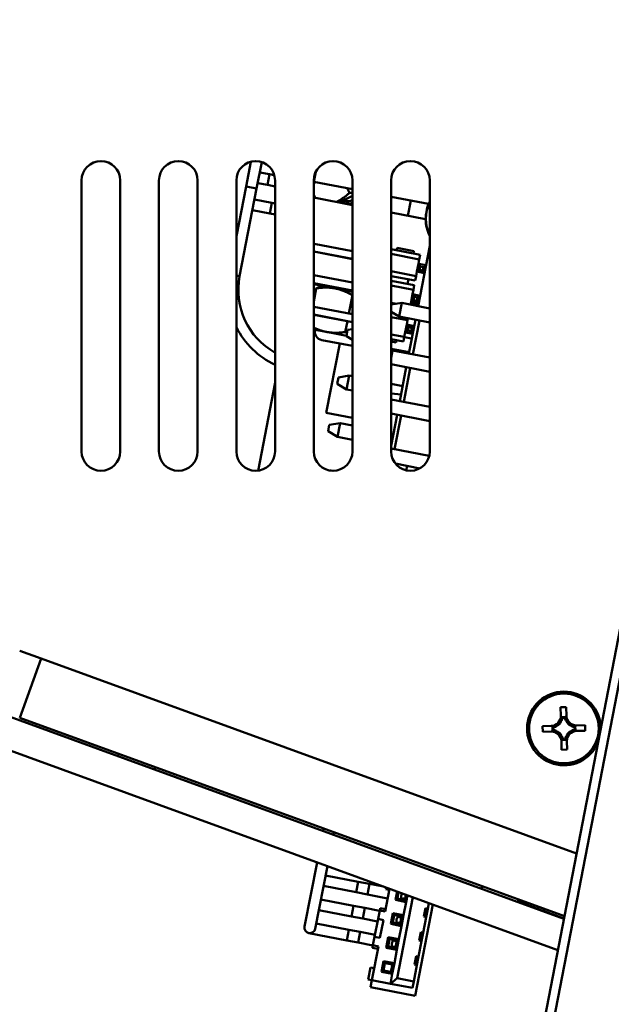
# Model space of a CAD drawing. Header units: inches. Extents: x 8.7 to 68.4, y -2.3 to 39.9.
# Tile 5 of 118: x 15.7 to 17.6, y 10.4 to 13.6. Entities that reach past the tile are written whole.
import ezdxf

# ---------------------------------------------------------------- set-up
doc = ezdxf.new("R2010")
doc.units = ezdxf.units.IN
doc.header["$MEASUREMENT"] = 0
for name, color, linetype, lineweight in [('Dimensions(ROSSANSI)', 7, 'Continuous', 25), ('Visible Edges(ROSSANSI)', 7, 'Continuous', 50), ('Visible Tangent Edges(ROSSANSI)', 7, 'Continuous', 50)]:
    doc.layers.add(name, color=color, linetype=linetype, lineweight=lineweight)
doc.styles.add('DEFAULT-ROSSANSI', font='arial.ttf')
doc.dimstyles.new('DEFAULT-ROSSANSI', dxfattribs={"dimtxt": 1, "dimasz": 0.098425, "dimexe": 0.125, "dimexo": 0.0625, "dimgap": 0.031496, "dimtad": 0, "dimtih": 1, "dimtoh": 1, "dimrnd": 1e-08, "dimzin": 0, "dimdsep": 46, "dimtxsty": 'DEFAULT-ROSSANSI', "dimcen": 0.09, "dimdle": 0.393701, "dimclrd": 7, "dimclre": 7, "dimclrt": 179, "dimadec": 0, "dimazin": 0, "dimtfac": 1, "dimtofl": 0, "dimtmove": 0, "dimatfit": 3, "dimfxl": 1, "dimtolj": 1, "dimtzin": 0, "dimlwd": 25, "dimlwe": 25, "dimarcsym": 0})

# ---------------------------------------------------------------- blocks, each defined once
blk = doc.blocks.new('*D9')
at = {"layer": 'Defpoints', "color": 0}
for p in [(15.4229, 20.5316), (17.8599, 10.2919), (16.4954, 6.068), (15.4229, -2.3042)]:
    blk.add_point(p, dxfattribs=at)
at = {"layer": 'Dimensions(ROSSANSI)', "color": 7, "lineweight": 25}
for p, q in [((15.4229, 20.4691), (15.4229, 6.0114)), ((17.848, 10.2305), (17.0025, 5.86))]:
    blk.add_line(p, q, dxfattribs=at)
for start, end in [(90, 91.49163), (79.71813, 89.33187)]:
    blk.add_arc((15.4229, -2.3042), 8.4406, start, end, dxfattribs=at)
at = {"layer": 'Dimensions(ROSSANSI)', "color": 7}
for points in [[(15.5212, 6.1194), (15.5214, 6.1523), (15.4229, 6.1364)], [(16.9325, 6.017), (16.9264, 5.9848), (17.0262, 5.9827)]]:
    blk.add_solid(points, dxfattribs=at)
at = {"layer": 'Dimensions(ROSSANSI)', "color": 179, "lineweight": 25, "insert": (13.304, 6.5549), "char_height": 1, "attachment_point": 1, "style": 'DEFAULT-ROSSANSI'}
blk.add_mtext('\\A1;11°', dxfattribs=at)
blk = doc.blocks.new('*D10')
at = {"layer": 'Defpoints', "color": 0}
for p in [(20.6144, 26.8005), (20.8459, 20.6303), (15.4229, 20.5316), (15.4229, 7.8234)]:
    blk.add_point(p, dxfattribs=at)
at = {"layer": 'Dimensions(ROSSANSI)', "color": 7, "lineweight": 25}
for p, q in [((15.4229, 20.5941), (15.4229, 27.6228)), ((20.8703, 20.6879), (23.1432, 26.0556))]:
    blk.add_line(p, q, dxfattribs=at)
for start, end in [(81.54403, 89.71337), (67.33663, 75.47329)]:
    blk.add_arc((15.4229, 7.8234), 19.6744, start, end, dxfattribs=at)
at = {"layer": 'Dimensions(ROSSANSI)', "color": 7}
for points in [[(15.5213, 27.4811), (15.5214, 27.5139), (15.4229, 27.4978)], [(23.0101, 25.9937), (22.9974, 25.9635), (23.0945, 25.9405)]]:
    blk.add_solid(points, dxfattribs=at)
at = {"layer": 'Dimensions(ROSSANSI)', "color": 179, "lineweight": 25, "insert": (18.3475, 27.6154), "char_height": 1, "attachment_point": 1, "style": 'DEFAULT-ROSSANSI'}
blk.add_mtext('\\A1;23°', dxfattribs=at)

msp = doc.modelspace()

# ---------------------------------------------------------------- linework, layer by layer
at = {"layer": 'Visible Edges(ROSSANSI)'}
for p, q in [((16.4751, 13.1396), (16.4598, 13.0602)), ((16.4941, 13.0536), (16.5106, 13.1386)), ((16.536, 13.099), (16.5041, 13.1052)), ((16.536, 13.099), (16.5513, 13.0961)), ((16.6791, 13.0749), (16.6854, 13.1074)), ((15.9286, 13.0792), (15.9286, 12.2042)), ((16.0536, 12.2042), (16.0536, 13.0792)), ((16.1786, 13.0792), (16.1786, 12.2042)), ((16.3036, 12.2042), (16.3036, 13.0792)), ((16.4286, 13.0792), (16.4286, 12.2042)), ((16.4975, 13.0709), (16.5294, 13.0647)), ((16.5536, 12.2042), (16.5536, 13.0792)), ((16.68, 13.0797), (16.6786, 13.079)), ((16.6786, 13.0792), (16.6786, 12.2042)), ((16.6791, 13.0749), (16.8036, 13.0509)), ((16.8036, 12.2042), (16.8036, 13.0792)), ((16.9286, 13.0792), (16.9286, 12.2042)), ((17.0536, 12.2042), (17.0536, 13.0792)), ((16.4286, 12.8991), (16.4598, 13.0602)), ((16.4393, 12.7699), (16.4941, 13.0536)), ((16.5294, 13.0647), (16.5536, 13.06)), ((16.7866, 13.0541), (16.7938, 13.0388)), ((16.5437, 13.0069), (16.4872, 13.0178)), ((16.5437, 13.0069), (16.5536, 13.005)), ((16.6786, 13.033), (16.6832, 13.0232)), ((16.8036, 12.9999), (16.6786, 13.0241)), ((16.7592, 13.0085), (16.8036, 13.0293)), ((16.7754, 13.0106), (16.7781, 13.0049)), ((16.7926, 13.002), (16.8036, 13.0072)), ((16.9286, 13.0267), (17.0497, 13.0032)), ((16.9923, 13.0143), (16.9828, 12.9653)), ((16.4806, 12.9835), (16.537, 12.9726)), ((16.537, 12.9726), (16.5536, 12.9694)), ((17.0402, 12.9541), (16.9286, 12.9757)), ((16.6801, 12.8751), (16.6786, 12.8672)), ((16.6801, 12.8751), (16.6786, 12.8746)), ((16.6786, 12.8499), (16.8036, 12.8257)), ((16.6786, 12.8494), (16.8036, 12.8252)), ((16.6801, 12.8751), (16.8036, 12.8512)), ((16.9286, 12.8573), (17.0225, 12.8392)), ((16.9464, 12.8539), (16.9479, 12.8612)), ((16.9479, 12.8612), (17.0019, 12.8508)), ((17.0004, 12.8434), (17.0019, 12.8508)), ((17.0536, 12.8681), (17.0159, 12.6734)), ((16.9286, 12.842), (17.0197, 12.8244)), ((17.0169, 12.8099), (17.0197, 12.8244)), ((17.0197, 12.8244), (17.0225, 12.8392)), ((16.9286, 12.786), (17.0092, 12.7704)), ((17.0092, 12.7704), (17.0121, 12.7854)), ((17.0366, 12.7802), (17.012, 12.7849)), ((17.0121, 12.7854), (17.0169, 12.8099)), ((17.0121, 12.7854), (17.0202, 12.7909)), ((17.0367, 12.7807), (17.0121, 12.7854)), ((17.0224, 12.8018), (17.0169, 12.8099)), ((17.0169, 12.8099), (17.0414, 12.8052)), ((17.0224, 12.8018), (17.0202, 12.7909)), ((17.0202, 12.7909), (17.0312, 12.7888)), ((17.0333, 12.7997), (17.0224, 12.8018)), ((17.0312, 12.7888), (17.0333, 12.7997)), ((17.0367, 12.7807), (17.0312, 12.7888)), ((17.0333, 12.7997), (17.0414, 12.8052)), ((16.6786, 12.7735), (16.8036, 12.7494)), ((16.6786, 12.7481), (16.8036, 12.7239)), ((16.9286, 12.7707), (17.0064, 12.7557)), ((16.9286, 12.7616), (16.9303, 12.7704)), ((16.9286, 12.7555), (17.0035, 12.741)), ((16.9814, 12.7452), (16.9843, 12.76)), ((17.0092, 12.7704), (17.0064, 12.7557)), ((16.6786, 12.7476), (16.8036, 12.7234)), ((16.7707, 12.7262), (16.6786, 12.744)), ((16.6786, 12.6882), (16.6869, 12.7309)), ((16.7094, 12.7381), (16.6999, 12.7357)), ((16.8036, 12.7198), (16.7707, 12.7262)), ((16.9286, 12.7402), (17.0007, 12.7262)), ((16.9979, 12.7118), (17.0007, 12.7262)), ((17.0007, 12.7262), (17.0035, 12.741)), ((16.7922, 12.6497), (16.8035, 12.7084)), ((16.9914, 12.6781), (16.9931, 12.6872)), ((17.0176, 12.682), (16.993, 12.6867)), ((16.9931, 12.6872), (16.9979, 12.7118)), ((16.9931, 12.6872), (17.0013, 12.6927)), ((17.0177, 12.6825), (16.9931, 12.6872)), ((17.0034, 12.7036), (16.9979, 12.7118)), ((16.9979, 12.7118), (17.0224, 12.707)), ((17.0034, 12.7036), (17.0013, 12.6927)), ((17.0013, 12.6927), (17.0122, 12.6906)), ((17.0143, 12.7015), (17.0034, 12.7036)), ((17.0122, 12.6906), (17.0143, 12.7015)), ((17.0177, 12.6825), (17.0122, 12.6906)), ((17.0143, 12.7015), (17.0224, 12.707)), ((16.6786, 12.6717), (16.8036, 12.6475)), ((16.9286, 12.6842), (16.9456, 12.6809)), ((16.9286, 12.6782), (16.9629, 12.6837)), ((16.9543, 12.6395), (16.9286, 12.6549)), ((16.9286, 12.6536), (16.9318, 12.653)), ((16.9543, 12.6395), (16.9629, 12.6837)), ((16.9629, 12.6837), (17.0536, 12.6661)), ((17.0169, 12.6786), (16.9924, 12.6833)), ((17.0162, 12.6787), (17.0169, 12.6782)), ((16.6786, 12.6462), (16.8036, 12.622)), ((16.6786, 12.6457), (16.8036, 12.6215)), ((16.7806, 12.5899), (16.7873, 12.6247)), ((16.9286, 12.6383), (16.9817, 12.6281)), ((16.9543, 12.6395), (17.0536, 12.6203)), ((16.9789, 12.6136), (16.9817, 12.6281)), ((16.9817, 12.6281), (16.9828, 12.634)), ((17.0074, 12.6292), (16.9863, 12.5202)), ((16.9991, 12.5178), (17.0201, 12.6267)), ((16.6822, 12.5974), (16.6786, 12.6)), ((16.7201, 12.5901), (16.6822, 12.5974)), ((16.7845, 12.5776), (16.7201, 12.5901)), ((16.7882, 12.5966), (16.7842, 12.576)), ((16.7882, 12.5966), (16.8036, 12.5991)), ((16.9741, 12.589), (16.9789, 12.6136)), ((16.9741, 12.589), (16.9823, 12.5945)), ((16.9844, 12.6055), (16.9789, 12.6136)), ((16.9789, 12.6136), (17.0034, 12.6088)), ((16.9844, 12.6055), (16.9823, 12.5945)), ((16.9823, 12.5945), (16.9932, 12.5924)), ((16.9953, 12.6034), (16.9844, 12.6055)), ((16.9932, 12.5924), (16.9953, 12.6034)), ((16.9987, 12.5843), (16.9932, 12.5924)), ((16.9953, 12.6034), (17.0034, 12.6088)), ((16.8036, 12.5448), (16.7049, 12.5639)), ((16.8036, 12.5644), (16.7842, 12.576)), ((16.9286, 12.5823), (16.9712, 12.5741)), ((16.9286, 12.567), (16.9684, 12.5593)), ((16.9286, 12.5594), (16.9449, 12.5563)), ((16.9463, 12.5636), (16.9449, 12.5563)), ((16.9712, 12.5741), (16.9684, 12.5593)), ((16.9711, 12.5735), (16.9957, 12.5687)), ((16.9712, 12.5741), (16.9741, 12.589)), ((16.9986, 12.5838), (16.974, 12.5885)), ((16.9987, 12.5843), (16.9741, 12.589)), ((16.7624, 12.5527), (16.7191, 12.3288)), ((16.9286, 12.5358), (16.9871, 12.5245)), ((16.9286, 12.5298), (16.9332, 12.5305)), ((16.9286, 12.5065), (16.9332, 12.5305)), ((16.9332, 12.5305), (17.0536, 12.5072)), ((16.9286, 12.4856), (17.0536, 12.4614)), ((16.9777, 12.476), (16.9567, 12.3671)), ((16.9694, 12.3646), (16.9905, 12.4736)), ((16.7586, 12.4435), (16.7546, 12.4228)), ((16.7586, 12.4435), (16.7932, 12.449)), ((16.7847, 12.4048), (16.7932, 12.449)), ((16.7932, 12.449), (16.8036, 12.447)), ((16.4986, 12.1421), (16.5536, 12.4264)), ((16.7847, 12.4048), (16.7546, 12.4228)), ((16.7847, 12.4048), (16.8036, 12.4011)), ((16.9286, 12.4228), (16.966, 12.4155)), ((16.9286, 12.391), (16.9606, 12.3877)), ((16.9286, 12.3725), (17.0536, 12.3483)), ((16.8036, 12.3124), (16.7191, 12.3288)), ((16.9286, 12.3267), (17.0536, 12.3025)), ((16.9481, 12.3229), (16.9286, 12.222)), ((16.9398, 12.2114), (16.9609, 12.3204)), ((16.7289, 12.2903), (16.7249, 12.2697)), ((16.7289, 12.2903), (16.7636, 12.2958)), ((16.755, 12.2516), (16.7636, 12.2958)), ((16.7636, 12.2958), (16.8036, 12.2881)), ((16.755, 12.2516), (16.7249, 12.2697)), ((16.755, 12.2516), (16.8036, 12.2422)), ((17.7893, 12.2593), (17.425, 10.376)), ((16.9286, 12.2136), (17.0519, 12.1897)), ((17.4544, 10.3703), (17.8131, 12.2241)), ((16.9423, 12.1651), (17.0218, 12.1497)), ((16.9775, 12.1432), (16.9803, 12.1578)), ((16.7319, 12.1423), (16.7339, 12.1427)), ((16.7338, 12.1421), (16.7339, 12.1427)), ((16.7339, 12.1427), (16.7389, 12.1417)), ((15.7983, 11.5357), (15.7286, 11.561)), ((15.7286, 11.3441), (15.7983, 11.5357)), ((17.4868, 10.6957), (15.5918, 11.3854)), ((17.4762, 11.3782), (17.4942, 11.3786)), ((17.4769, 11.3507), (17.4762, 11.3782)), ((17.4942, 11.3786), (17.4949, 11.3511)), ((17.4884, 10.7036), (15.7286, 11.3441)), ((17.4182, 11.3173), (17.4456, 11.318)), ((17.4616, 11.3184), (17.4616, 11.3162)), ((17.4794, 11.3348), (17.4773, 11.3348)), ((17.4911, 11.3469), (17.4809, 11.3467)), ((17.4898, 11.3453), (17.4823, 11.3452)), ((17.4953, 11.3352), (17.4931, 11.3351)), ((17.5117, 11.3174), (17.5117, 11.3195)), ((17.5276, 11.3199), (17.5551, 11.3205)), ((17.5551, 11.3205), (17.5555, 11.3025)), ((15.557, 11.2897), (17.4672, 10.5944)), ((17.4186, 11.2993), (17.4182, 11.3173)), ((17.4461, 11.3), (17.4186, 11.2993)), ((17.4499, 11.3142), (17.4501, 11.304)), ((17.4515, 11.3129), (17.4516, 11.3054)), ((17.462, 11.3025), (17.462, 11.3004)), ((17.5121, 11.3015), (17.5121, 11.3037)), ((17.5222, 11.307), (17.5221, 11.3145)), ((17.5238, 11.3057), (17.5236, 11.3159)), ((17.5555, 11.3025), (17.528, 11.3019)), ((17.4784, 11.2847), (17.4806, 11.2847)), ((17.4795, 11.2412), (17.4788, 11.2687)), ((17.4826, 11.273), (17.4928, 11.2732)), ((17.4839, 11.2745), (17.4914, 11.2747)), ((17.4943, 11.2851), (17.4964, 11.2851)), ((17.4968, 11.2692), (17.4974, 11.2417)), ((16.0457, 11.2202), (16.0485, 11.2277)), ((17.4974, 11.2417), (17.4795, 11.2412)), ((16.1632, 11.1775), (16.1659, 11.185)), ((16.7089, 10.9788), (16.7105, 10.9868)), ((16.7422, 10.9667), (16.7438, 10.9746)), ((16.6893, 10.8775), (16.6492, 10.6699)), ((16.6835, 10.6633), (16.7226, 10.8654)), ((16.8224, 10.8151), (16.7169, 10.8356)), ((16.8587, 10.8081), (16.8224, 10.8151)), ((16.7102, 10.8012), (16.8158, 10.7808)), ((16.852, 10.7738), (16.8158, 10.7808)), ((16.9042, 10.7993), (16.8587, 10.8081)), ((16.9234, 10.7923), (16.9091, 10.7184)), ((16.9122, 10.7964), (16.9111, 10.791)), ((16.9227, 10.7887), (16.9111, 10.791)), ((16.9477, 10.7835), (16.9424, 10.7561)), ((16.953, 10.7816), (16.9489, 10.7604)), ((17.2204, 10.7927), (17.2231, 10.8002)), ((16.8074, 10.7376), (16.7019, 10.758)), ((16.852, 10.7738), (16.9174, 10.7611)), ((16.9489, 10.7604), (16.9424, 10.7561)), ((16.9772, 10.7493), (16.9424, 10.7561)), ((16.9983, 10.7651), (16.9477, 10.5036)), ((16.9489, 10.7604), (16.9729, 10.7558)), ((16.9645, 10.7597), (16.9607, 10.7581)), ((16.969, 10.7068), (16.9772, 10.7493)), ((16.9729, 10.7558), (16.9762, 10.7731)), ((16.9729, 10.7558), (16.9772, 10.7493)), ((16.9772, 10.7493), (16.9815, 10.7712)), ((17.0508, 10.746), (17.0472, 10.7278)), ((17.3378, 10.7499), (17.3406, 10.7574)), ((17.487, 10.6967), (17.3382, 10.7509)), ((16.6952, 10.7236), (16.8008, 10.7032)), ((16.8437, 10.7306), (16.8074, 10.7376)), ((16.8916, 10.7213), (16.8437, 10.7306)), ((16.8917, 10.7218), (16.8865, 10.6947)), ((16.8932, 10.7295), (16.8917, 10.7218)), ((16.9091, 10.7184), (16.8917, 10.7218)), ((16.9106, 10.7261), (16.8932, 10.7295)), ((16.9342, 10.7135), (16.9275, 10.6787)), ((16.969, 10.7068), (16.9342, 10.7135)), ((16.9386, 10.7071), (16.9342, 10.7135)), ((17.0639, 10.7412), (17.0068, 10.4461)), ((17.0395, 10.7293), (17.0343, 10.7022)), ((17.0472, 10.7278), (17.0395, 10.7293)), ((17.0472, 10.7278), (17.042, 10.7007)), ((17.4217, 10.7205), (17.4241, 10.727)), ((16.837, 10.6962), (16.8008, 10.7032)), ((16.837, 10.6962), (16.885, 10.6869)), ((16.8865, 10.6947), (16.8752, 10.6367)), ((16.9039, 10.6913), (16.8865, 10.6947)), ((16.8926, 10.6334), (16.9039, 10.6913)), ((16.9339, 10.6831), (16.9275, 10.6787)), ((16.9386, 10.7071), (16.9339, 10.6831)), ((16.9339, 10.6831), (16.9579, 10.6785)), ((16.9625, 10.7024), (16.9386, 10.7071)), ((16.9513, 10.7046), (16.9534, 10.7025)), ((16.9579, 10.6785), (16.9625, 10.7024)), ((16.9623, 10.672), (16.969, 10.7068)), ((16.9625, 10.7024), (16.969, 10.7068)), ((17.042, 10.7007), (17.0323, 10.6504)), ((17.042, 10.7007), (17.0343, 10.7022)), ((16.7924, 10.66), (16.6869, 10.6804)), ((16.8287, 10.653), (16.7924, 10.66)), ((16.8766, 10.6437), (16.8287, 10.653)), ((16.9623, 10.672), (16.9275, 10.6787)), ((16.9494, 10.6816), (16.9471, 10.6806)), ((16.954, 10.6295), (16.9623, 10.672)), ((16.9579, 10.6785), (16.9623, 10.672)), ((17.0193, 10.6249), (17.0246, 10.6519)), ((17.0323, 10.6504), (17.0246, 10.6519)), ((17.0323, 10.6504), (17.027, 10.6234)), ((16.663, 10.6494), (16.7858, 10.6257)), ((16.822, 10.6186), (16.7858, 10.6257)), ((16.822, 10.6186), (16.8699, 10.6094)), ((16.8752, 10.6367), (16.87, 10.6097)), ((16.8752, 10.6367), (16.8926, 10.6334)), ((16.9193, 10.6362), (16.9125, 10.6014)), ((16.9236, 10.6298), (16.919, 10.6058)), ((16.954, 10.6295), (16.9193, 10.6362)), ((16.9236, 10.6298), (16.9193, 10.6362)), ((16.9476, 10.6251), (16.9236, 10.6298)), ((16.9364, 10.6273), (16.9385, 10.6252)), ((16.9429, 10.6012), (16.9476, 10.6251)), ((16.9473, 10.5947), (16.954, 10.6295)), ((16.9476, 10.6251), (16.954, 10.6295)), ((17.027, 10.6234), (17.0173, 10.5731)), ((17.027, 10.6234), (17.0193, 10.6249)), ((16.8874, 10.6063), (16.8663, 10.4973)), ((16.8685, 10.6019), (16.87, 10.6097)), ((16.8685, 10.6019), (16.8859, 10.5986)), ((16.87, 10.6097), (16.8874, 10.6063)), ((16.919, 10.6058), (16.9125, 10.6014)), ((16.9473, 10.5947), (16.9125, 10.6014)), ((16.919, 10.6058), (16.9429, 10.6012)), ((16.9344, 10.6043), (16.9321, 10.6033)), ((16.9391, 10.5522), (16.9473, 10.5947)), ((16.9429, 10.6012), (16.9473, 10.5947)), ((16.9043, 10.5589), (16.8976, 10.5241)), ((16.9391, 10.5522), (16.9043, 10.5589)), ((16.9087, 10.5525), (16.9043, 10.5589)), ((17.0096, 10.5746), (17.0044, 10.5476)), ((17.0173, 10.5731), (17.0096, 10.5746)), ((17.0173, 10.5731), (17.0121, 10.5461)), ((16.8622, 10.5382), (16.8547, 10.4995)), ((16.8738, 10.5359), (16.8622, 10.5382)), ((16.904, 10.5285), (16.8976, 10.5241)), ((16.9324, 10.5174), (16.8976, 10.5241)), ((16.9087, 10.5525), (16.904, 10.5285)), ((16.904, 10.5285), (16.928, 10.5239)), ((16.9326, 10.5478), (16.9087, 10.5525)), ((16.928, 10.5239), (16.9326, 10.5478)), ((16.928, 10.5239), (16.9324, 10.5174)), ((16.9324, 10.5174), (16.9391, 10.5522)), ((16.9326, 10.5478), (16.9391, 10.5522)), ((17.0121, 10.5461), (17.0018, 10.4931)), ((17.0121, 10.5461), (17.0044, 10.5476)), ((16.8663, 10.4973), (16.8547, 10.4995)), ((16.8618, 10.4741), (16.8663, 10.4973)), ((16.8663, 10.4973), (16.9262, 10.4857)), ((16.9262, 10.4857), (16.9324, 10.5174)), ((16.9477, 10.5036), (16.9262, 10.4857)), ((16.9477, 10.5036), (17.0018, 10.4931)), ((17.0018, 10.4931), (16.9977, 10.4719)), ((16.8618, 10.4741), (17.0068, 10.4461)), ((16.9262, 10.4857), (16.9977, 10.4719))]:
    msp.add_line(p, q, dxfattribs=at)
msp.add_circle((17.4868, 11.3099), 0.1125, dxfattribs=at)
for centre, radius, start, end in [((15.9911, 13.0792), 0.0625, 0, 180), ((16.2411, 13.0792), 0.0625, 0, 180), ((16.4911, 13.0792), 0.0625, 0, 180), ((16.7411, 13.0792), 0.0625, 0, 180), ((16.9911, 13.0792), 0.0625, 0, 180), ((17.1652, 12.9554), 0.125, 157.513, 180.587), ((17.1652, 12.9554), 0.124, 154.1748, 205.8252), ((17.1652, 12.9554), 0.125, 153.2433, 157.513), ((17.1652, 12.9554), 0.125, 180.587, 206.7567), ((16.6675, 12.7258), 0.2325, 169.05, 240.6572), ((16.6675, 12.7258), 0.2675, 206.7209, 244.7912), ((16.7103, 12.592), 0.0286, 169.05, 259.05), ((15.9911, 12.2042), 0.0625, 180, 0), ((16.2411, 12.2042), 0.0625, 180, 0), ((16.4911, 12.2042), 0.0625, 180, 0), ((16.7411, 12.2042), 0.0625, 180, 0), ((16.9911, 12.2042), 0.0625, 180, 0), ((17.4868, 11.3099), 0.119, 0.4383, 337.6617), ((17.4449, 11.35), 0.032, 271.34, 1.34), ((17.5269, 11.3519), 0.032, 181.34, 271.34), ((17.4449, 11.35), 0.0377, 303.2247, 329.4553), ((17.4449, 11.35), 0.0377, 336.2976, 352.6617), ((17.5269, 11.3519), 0.0377, 190.0183, 206.3824), ((17.5269, 11.3519), 0.0377, 213.2247, 239.4553), ((17.4468, 11.268), 0.032, 1.34, 91.34), ((17.4449, 11.35), 0.0377, 280.0183, 296.3824), ((17.4468, 11.268), 0.0377, 66.2976, 82.6617), ((17.4468, 11.268), 0.0377, 33.2247, 59.4553), ((17.5288, 11.2699), 0.0377, 123.2247, 149.4553), ((17.5288, 11.2699), 0.032, 91.34, 181.34), ((17.5269, 11.3519), 0.0377, 246.2976, 262.6617), ((17.5288, 11.2699), 0.0377, 100.0183, 116.3824), ((17.4468, 11.268), 0.0377, 10.0183, 26.3824), ((17.5288, 11.2699), 0.0377, 156.2976, 172.6617), ((16.9781, 10.7672), 0.0175, 143.7162, 208.1697), ((16.9643, 10.7706), 0.0177, 210.9386, 211.7457), ((16.9643, 10.7706), 0.0177, 211.7457, 216.0646), ((16.9492, 10.6925), 0.0177, 210.9386, 211.7457), ((16.9492, 10.6925), 0.0177, 211.7457, 212.0484), ((16.9492, 10.6925), 0.0177, 124.959, 127.1614), ((16.9631, 10.6896), 0.0175, 127.4904, 209.8573), ((16.6664, 10.6666), 0.0175, 169.05, 349.05), ((16.9342, 10.6152), 0.0177, 125.1063, 127.1614), ((16.9481, 10.6121), 0.0175, 126.6881, 209.0576), ((16.9342, 10.6152), 0.0177, 210.9386, 211.7457), ((16.9342, 10.6152), 0.0177, 211.7457, 212.1934)]:
    msp.add_arc(centre, radius, start, end, dxfattribs=at)
for centre, major_axis, start_param, end_param in [((17.445, 11.3452), (-0.0008, 0.0362), 4.397645, 4.728932), ((17.527, 11.3471), (0.0008, -0.0362), 4.695846, 5.027133), ((17.4496, 11.3501), (0.0362, 0.0008), 4.695846, 5.027133), ((17.4516, 11.2681), (-0.0362, -0.0008), 4.397645, 4.728932), ((17.5221, 11.3518), (0.0362, 0.0008), 4.397645, 4.728932), ((17.5241, 11.2698), (-0.0362, -0.0008), 4.695846, 5.027133), ((17.4467, 11.2727), (-0.0008, 0.0362), 4.695846, 5.027133), ((17.5287, 11.2746), (0.0008, -0.0362), 4.397645, 4.728932)]:
    msp.add_ellipse(centre, major_axis=major_axis, ratio=0.9914, start_param=start_param, end_param=end_param, dxfattribs=at)
for points, weights in [([(16.6848, 13.0738), (16.6817, 13.0716), (16.6786, 13.0692)], [1.04927203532, 1.0428522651, 1.03496468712]), ([(16.752, 13.0099), (16.7729, 13.0202), (16.7938, 13.0388)], [1.07708381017, 1.07286577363, 1.00187637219]), ([(16.7938, 13.0388), (16.7988, 13.0395), (16.8036, 13.0404)], [1.00188252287, 1.0143056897, 1.02478883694]), ([(16.7754, 13.0106), (16.7733, 13.0085), (16.7711, 13.0062)], [1.0105098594, 1.01066470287, 1.00958083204]), ([(16.7868, 13.0127), (16.7847, 13.0134), (16.7828, 13.014)], [1.00807808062, 1.00991192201, 1.00965605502]), ([(16.7877, 13.0035), (16.7893, 13.0036), (16.7911, 13.0036)], [1.13021613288, 1.10239415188, 1.07303262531]), ([(16.6869, 12.7309), (16.6938, 12.7342), (16.6999, 12.7357)], [2.09130973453, 2.15304035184, 2.19121391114]), ([(16.7473, 12.7307), (16.7203, 12.7359), (16.6869, 12.7309)], [2.25307310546, 2.25307310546, 2.09130973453]), ([(16.8035, 12.7084), (16.7744, 12.7255), (16.7473, 12.7307)], [2.09130973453, 2.25307310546, 2.25307310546]), ([(16.8036, 12.7084), (16.8036, 12.7084), (16.8035, 12.7084)], [2.09159589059, 2.09145287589, 2.09130973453]), ([(17.008, 12.6803), (17.0004, 12.6818), (16.9917, 12.6798)], [2.25307310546, 2.25307310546, 2.19963791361]), ([(17.0167, 12.6774), (17.0124, 12.6794), (17.008, 12.6803)], [2.23499914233, 2.25307310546, 2.25307310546]), ([(16.6786, 12.6045), (16.6996, 12.5941), (16.7201, 12.5901)], [2.1604911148, 2.25307310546, 2.25307310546]), ([(16.7201, 12.5901), (16.7472, 12.5849), (16.7806, 12.5899)], [2.25307310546, 2.25307310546, 2.09130973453]), ([(16.7806, 12.5899), (16.7835, 12.5885), (16.7864, 12.5873)], [2.09130973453, 2.10124435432, 2.11056884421]), ([(17.4774, 11.3308), (17.4771, 11.3416), (17.4769, 11.3507)], [1, 1.0434797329, 1]), ([(17.4949, 11.3511), (17.4951, 11.342), (17.4954, 11.3312)], [1, 1.0434797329, 1]), ([(17.4456, 11.318), (17.4548, 11.3182), (17.4656, 11.3184)], [1, 1.0434797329, 1]), ([(17.5077, 11.3194), (17.5185, 11.3197), (17.5276, 11.3199)], [1, 1.0434797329, 1]), ([(17.466, 11.3004), (17.4552, 11.3002), (17.4461, 11.3)], [1, 1.0434797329, 1]), ([(17.4788, 11.2687), (17.4786, 11.2779), (17.4783, 11.2886)], [1, 1.0434797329, 1]), ([(17.4963, 11.2891), (17.4966, 11.2783), (17.4968, 11.2692)], [1, 1.0434797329, 1]), ([(17.528, 11.3019), (17.5189, 11.3017), (17.5081, 11.3014)], [1, 1.0434797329, 1])]:
    msp.add_rational_spline(points, weights, degree=2, dxfattribs=at)
for points, knots in [([(16.7754, 13.0106), (16.7756, 13.0108), (16.7759, 13.0111), (16.7766, 13.0116), (16.7771, 13.012), (16.7782, 13.0127), (16.7788, 13.0131), (16.7798, 13.0136), (16.7804, 13.0138), (16.7814, 13.0141), (16.7819, 13.0141), (16.7824, 13.0141), (16.7826, 13.0141), (16.7828, 13.014)], [0.04826968, 0.04826968, 0.04826968, 0.04826968, 0.05135155, 0.05135155, 0.05603341, 0.05603341, 0.06071528, 0.06071528, 0.06539714, 0.06539714, 0.070079, 0.070079, 0.07296225, 0.07296225, 0.07296225, 0.07296225]), ([(16.7877, 13.0035), (16.7876, 13.0035), (16.7874, 13.0035), (16.787, 13.0034), (16.7867, 13.0034), (16.7864, 13.0033)], [0.006849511, 0.006849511, 0.006849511, 0.006849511, 0.009544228, 0.009544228, 0.012848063, 0.012848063, 0.012848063, 0.012848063]), ([(16.7868, 13.0127), (16.7878, 13.0124), (16.7891, 13.0123), (16.7924, 13.0126), (16.7947, 13.013), (16.7993, 13.0144), (16.8015, 13.0152), (16.8036, 13.0162)], [0.16102216, 0.16102216, 0.16102216, 0.16102216, 0.17828858, 0.17828858, 0.19965392, 0.19965392, 0.21702601, 0.21702601, 0.21702601, 0.21702601]), ([(16.8036, 13.0074), (16.8026, 13.007), (16.8017, 13.0066), (16.7983, 13.0053), (16.7961, 13.0046), (16.7931, 13.0038), (16.7919, 13.0036), (16.7911, 13.0036)], [0.09839392, 0.09839392, 0.09839392, 0.09839392, 0.10624992, 0.10624992, 0.12742812, 0.12742812, 0.14422702, 0.14422702, 0.14422702, 0.14422702]), ([(16.9736, 10.7598), (16.9736, 10.7598), (16.9725, 10.7602), (16.9706, 10.7607), (16.9681, 10.7607), (16.9661, 10.7603), (16.965, 10.7599), (16.9645, 10.7597)], [0.2311108, 0.2311108, 0.2311108, 0.2311108, 0.25, 0.5, 0.75, 0.875, 1, 1, 1, 1]), ([(16.9585, 10.6816), (16.9584, 10.6816), (16.9574, 10.682), (16.9554, 10.6825), (16.953, 10.6825), (16.9509, 10.6821), (16.9499, 10.6818), (16.9494, 10.6816)], [0.2311108, 0.2311108, 0.2311108, 0.2311108, 0.25, 0.5, 0.75, 0.875, 1, 1, 1, 1]), ([(16.9534, 10.7025), (16.9538, 10.7021), (16.9547, 10.7014), (16.9564, 10.7003), (16.9587, 10.6994), (16.9607, 10.6991), (16.9618, 10.6991), (16.9619, 10.6991)], [0, 0, 0, 0, 0.125, 0.25, 0.5, 0.75, 0.7688892, 0.7688892, 0.7688892, 0.7688892]), ([(16.9385, 10.6252), (16.9389, 10.6248), (16.9397, 10.6241), (16.9414, 10.623), (16.9437, 10.6221), (16.9458, 10.6218), (16.9469, 10.6218), (16.9469, 10.6218)], [0, 0, 0, 0, 0.125, 0.25, 0.5, 0.75, 0.7688892, 0.7688892, 0.7688892, 0.7688892]), ([(16.9436, 10.6043), (16.9435, 10.6044), (16.9425, 10.6048), (16.9405, 10.6053), (16.938, 10.6053), (16.936, 10.6049), (16.9349, 10.6045), (16.9344, 10.6043)], [0.2311108, 0.2311108, 0.2311108, 0.2311108, 0.25, 0.5, 0.75, 0.875, 1, 1, 1, 1])]:
    msp.add_open_spline(points, degree=3, knots=knots, dxfattribs=at)
for points in [[(17.4809, 11.3467), (17.4816, 11.3459), (17.4823, 11.3452)], [(17.4911, 11.3469), (17.4904, 11.3461), (17.4898, 11.3453)], [(17.4499, 11.3142), (17.4507, 11.3135), (17.4515, 11.3129)], [(17.4501, 11.304), (17.4509, 11.3047), (17.4516, 11.3054)], [(17.5236, 11.3159), (17.5228, 11.3152), (17.5221, 11.3145)], [(17.5238, 11.3057), (17.523, 11.3064), (17.5222, 11.307)], [(17.4826, 11.273), (17.4833, 11.2737), (17.4839, 11.2745)], [(17.4928, 11.2732), (17.4921, 11.274), (17.4914, 11.2747)]]:
    msp.add_open_spline(points, degree=2, dxfattribs=at)
at = {"layer": 'Visible Tangent Edges(ROSSANSI)'}
for p, q in [((16.536, 13.099), (16.5294, 13.0647)), ((16.4598, 13.0602), (16.4941, 13.0536)), ((16.5437, 13.0069), (16.537, 12.9726)), ((16.7828, 13.014), (16.7877, 13.0035)), ((16.7868, 13.0127), (16.7911, 13.0036)), ((16.4286, 12.772), (16.4393, 12.7699)), ((17.5276, 10.9063), (15.7983, 11.5357)), ((16.8158, 10.7808), (16.8224, 10.8151)), ((16.852, 10.7738), (16.8587, 10.8081)), ((16.949, 10.7607), (16.9492, 10.7613)), ((16.8008, 10.7032), (16.8074, 10.7376)), ((16.837, 10.6962), (16.8437, 10.7306)), ((16.9341, 10.6831), (16.9341, 10.6831)), ((16.7858, 10.6257), (16.7924, 10.66)), ((16.822, 10.6186), (16.8287, 10.653)), ((16.9191, 10.6058), (16.9192, 10.6059))]:
    msp.add_line(p, q, dxfattribs=at)

# ---------------------------------------------------------------- dimensions: what is measured, and where the dimension line sits
at = {"layer": 'Dimensions(ROSSANSI)', "color": 7, "lineweight": 25}
for base, center, p1, picture, middle in [((20.6144, 26.8005), (15.4229, 7.8234), (20.8459, 20.6303), '*D10', (19.3369, 27.1045)), ((16.4954, 6.068), (15.4229, -2.3042), (17.8599, 10.2919), '*D9', (14.2379, 6.0528))]:
    dim = msp.add_angular_dim_3p(base=base, center=center, p1=p1, p2=(15.4229, 20.5316), dimstyle='DEFAULT-ROSSANSI', override={"dimadec": 0, "dimtp": 0, "dimtm": 0, "dimtdec": 0}, dxfattribs=at)
    dim.commit()
    dim.dimension.update_dxf_attribs({"geometry": picture, "text_midpoint": middle, "dimtype": 165})

doc.saveas('drawing.dxf')
